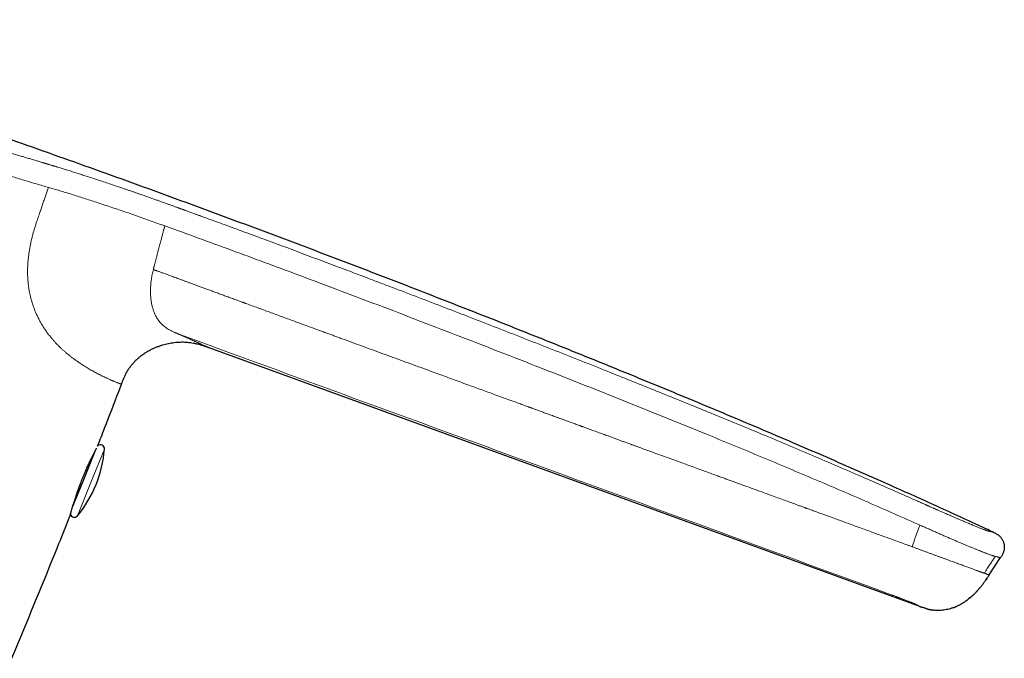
# Model space of a CAD drawing. Header units: millimetres. Extents: x 8 to 763, y 12 to 745.
# Tile 44 of 45: x 606 to 680, y 521 to 569. Entities that reach past the tile are written whole.
import ezdxf

# ---------------------------------------------------------------- set-up
doc = ezdxf.new("R2010")
doc.units = ezdxf.units.MM

msp = doc.modelspace()

# ---------------------------------------------------------------- linework, layer by layer
at = {"color": 8, "linetype": 'Continuous', "lineweight": 0}
for p, q in [((607.958, 556.325), (607.864, 556.352)), ((611.152, 534.195), (612.162, 536.696)), ((610.141, 531.694), (611.152, 534.195)), ((673.331, 531.001), (673.185, 531.066)), ((678.868, 530.45), (678.876, 530.446))]:
    msp.add_line(p, q, dxfattribs=at)
at = {"color": 7, "linetype": 'Continuous', "lineweight": 30}
for p, q in [((618.966, 544.628), (618.971, 544.627)), ((619.338, 544.534), (619.362, 544.526)), ((620, 544.31), (673.304, 524.909)), ((610.608, 534.414), (611.518, 536.667)), ((609.75, 532.29), (610.608, 534.414)), ((609.573, 531.666), (609.583, 531.696)), ((678.876, 530.447), (678.87, 530.45)), ((678.526, 527.26), (679.375, 528.559)), ((678.408, 527.079), (678.408, 527.08)), ((677.078, 525.54), (676.976, 525.46)), ((677.077, 525.54), (677.079, 525.541)), ((673.314, 524.906), (673.302, 524.91))]:
    msp.add_line(p, q, dxfattribs=at)
for centre, radius, start, end in [((611.863, 536.72), 0.3, 355.44149, 135.80679), ((603.191, 537.411), 9, 337.9999, 355.44149), ((603.191, 537.411), 9, 320.55831, 337.9999), ((609.91, 531.884), 0.3, 191.35689, 320.55831)]:
    msp.add_arc(centre, radius, start, end, dxfattribs=at)
for points, knots in [([(678.844, 530.46), (678.461, 530.639), (677.498, 531.089), (675.952, 531.8), (674.205, 532.595), (672.454, 533.384), (670.521, 534.247), (668.404, 535.181), (666.103, 536.185), (663.744, 537.203), (661.327, 538.235), (658.851, 539.28), (656.371, 540.316), (653.888, 541.344), (651.174, 542.458), (648.227, 543.656), (645.048, 544.934), (641.864, 546.201), (638.676, 547.457), (635.485, 548.701), (632.291, 549.933), (629.095, 551.154), (625.898, 552.362), (622.7, 553.559), (619.499, 554.744), (616.295, 555.918), (613.107, 557.073), (609.932, 558.211), (606.769, 559.333), (603.598, 560.446), (600.398, 561.557), (597.172, 562.664), (593.923, 563.767), (590.673, 564.858), (587.422, 565.937), (584.169, 567.003), (581.12, 567.992), (579.153, 568.62), (578.272, 568.901)], [0, 0, 0, 0, 0.011775, 0.02958, 0.047404, 0.065227, 0.08304, 0.106356, 0.12966, 0.152955, 0.177907, 0.202854, 0.227797, 0.25274, 0.277683, 0.309499, 0.341314, 0.373123, 0.404924, 0.436715, 0.468496, 0.50027, 0.531971, 0.56367, 0.595362, 0.627036, 0.658689, 0.689788, 0.720943, 0.752149, 0.783384, 0.81526, 0.847118, 0.878941, 0.910734, 0.942501, 0.97425, 1, 1, 1, 1]), ([(613.442, 541.564), (613.466, 541.626), (613.513, 541.75), (613.587, 541.936), (613.666, 542.12), (613.752, 542.301), (613.845, 542.478), (613.948, 542.65), (614.059, 542.816), (614.178, 542.977), (614.305, 543.132), (614.439, 543.279), (614.582, 543.42), (614.731, 543.553), (614.886, 543.68), (615.047, 543.799), (615.227, 543.92), (615.426, 544.042), (615.646, 544.161), (615.871, 544.269), (616.094, 544.363), (616.312, 544.444), (616.525, 544.513), (616.741, 544.573), (616.959, 544.624), (617.178, 544.666), (617.397, 544.698), (617.616, 544.72), (617.836, 544.732), (618.057, 544.734), (618.28, 544.725), (618.503, 544.705), (618.725, 544.675), (618.944, 544.635), (619.088, 544.6), (619.16, 544.583)], [0, 0, 0, 0, 0.028108, 0.056214, 0.084321, 0.112427, 0.140526, 0.168627, 0.196732, 0.224835, 0.252934, 0.281025, 0.309112, 0.337205, 0.365311, 0.393428, 0.421546, 0.456679, 0.491806, 0.526933, 0.562064, 0.593542, 0.625019, 0.656496, 0.687975, 0.719458, 0.75038, 0.781297, 0.812204, 0.843107, 0.874575, 0.906048, 0.937525, 0.969002, 1, 1, 1, 1]), ([(618.966, 544.628), (618.968, 544.628), (619.032, 544.615), (619.156, 544.584), (619.286, 544.55), (619.354, 544.529), (619.362, 544.527)], [0, 0, 0, 0, 0.012282, 0.475545, 0.938759, 1, 1, 1, 1]), ([(619.359, 544.527), (619.364, 544.526), (619.44, 544.505), (619.585, 544.457), (619.793, 544.386), (619.931, 544.335), (620, 544.31)], [0, 0, 0, 0, 0.024428, 0.349622, 0.6748, 1, 1, 1, 1]), ([(611.649, 536.928), (611.826, 537.379), (612.357, 538.738), (612.954, 540.284), (613.371, 541.38), (613.441, 541.564)], [0, 0, 0, 0, 0.29224, 0.88098, 1, 1, 1, 1]), ([(609.582, 531.696), (609.583, 531.697), (609.583, 531.699), (609.588, 531.716), (609.594, 531.741), (609.603, 531.773), (609.613, 531.811), (609.626, 531.856), (609.64, 531.91), (609.657, 531.97), (609.675, 532.033), (609.694, 532.097), (609.713, 532.164), (609.733, 532.231), (609.753, 532.299), (609.772, 532.365), (609.792, 532.432), (609.815, 532.508), (609.842, 532.596), (609.873, 532.695), (609.91, 532.812), (609.954, 532.948), (610.006, 533.104), (610.06, 533.266), (610.118, 533.433), (610.178, 533.604), (610.241, 533.778), (610.305, 533.954), (610.372, 534.132), (610.441, 534.31), (610.512, 534.488), (610.584, 534.665), (610.657, 534.839), (610.73, 535.011), (610.803, 535.179), (610.876, 535.343), (610.948, 535.501), (611.018, 535.654), (611.086, 535.8), (611.153, 535.939), (611.213, 536.063), (611.267, 536.174), (611.316, 536.271), (611.362, 536.363), (611.405, 536.449), (611.446, 536.527), (611.48, 536.594), (611.509, 536.649), (611.529, 536.686), (611.538, 536.705), (611.541, 536.709)], [0, 0, 0, 0, 0.022377, 0.043897, 0.064575, 0.084416, 0.103424, 0.121598, 0.142303, 0.161801, 0.180087, 0.197159, 0.213013, 0.22932, 0.244095, 0.257472, 0.27066, 0.283948, 0.301458, 0.319065, 0.336777, 0.361109, 0.385659, 0.410354, 0.435037, 0.459709, 0.484374, 0.509036, 0.533701, 0.55837, 0.583047, 0.607742, 0.632462, 0.657207, 0.681974, 0.706748, 0.73152, 0.756281, 0.781026, 0.805752, 0.830538, 0.851393, 0.87244, 0.893684, 0.915132, 0.936787, 0.958652, 0.975807, 0.994206, 1, 1, 1, 1]), ([(605.214, 521.012), (605.613, 521.966), (606.409, 523.876), (607.588, 526.746), (608.643, 529.343), (609.3, 530.985), (609.572, 531.666)], [0, 0, 0, 0, 0.269574, 0.53916, 0.808754, 1, 1, 1, 1]), ([(678.868, 530.45), (678.861, 530.454), (678.852, 530.458), (678.842, 530.462), (678.841, 530.463)], [0, 0, 0, 0, 0.908067, 1, 1, 1, 1]), ([(678.876, 530.446), (678.901, 530.435), (678.96, 530.407), (679.053, 530.359), (679.152, 530.298), (679.246, 530.23), (679.328, 530.156), (679.398, 530.08), (679.457, 530.003), (679.509, 529.922), (679.554, 529.836), (679.591, 529.746), (679.621, 529.654), (679.643, 529.559), (679.656, 529.463), (679.662, 529.367), (679.659, 529.27), (679.648, 529.173), (679.628, 529.072), (679.596, 528.967), (679.552, 528.859), (679.499, 528.756), (679.439, 528.656), (679.396, 528.591), (679.375, 528.559)], [0, 0, 0, 0, 0.035461, 0.086235, 0.137017, 0.187791, 0.238514, 0.280797, 0.323102, 0.365413, 0.407718, 0.450027, 0.492339, 0.534651, 0.576958, 0.619262, 0.661569, 0.703874, 0.746164, 0.796901, 0.847675, 0.898432, 0.949199, 1, 1, 1, 1]), ([(678.526, 527.26), (678.478, 527.187), (678.382, 527.04), (678.235, 526.822), (678.082, 526.609), (677.976, 526.466), (677.918, 526.398), (677.917, 526.396)], [0, 0, 0, 0, 0.248549, 0.497091, 0.745632, 0.994196, 1, 1, 1, 1]), ([(678.272, 526.878), (678.273, 526.88), (678.276, 526.883), (678.279, 526.889), (678.282, 526.896), (678.285, 526.902), (678.288, 526.908), (678.291, 526.915), (678.295, 526.922), (678.298, 526.929), (678.302, 526.935), (678.305, 526.941), (678.308, 526.947), (678.311, 526.952), (678.314, 526.956), (678.315, 526.958), (678.316, 526.959), (678.317, 526.961), (678.319, 526.963), (678.322, 526.967), (678.325, 526.972), (678.33, 526.978), (678.335, 526.986), (678.342, 526.994), (678.349, 527.003), (678.357, 527.013), (678.365, 527.023), (678.374, 527.033), (678.382, 527.044), (678.391, 527.056), (678.4, 527.068), (678.405, 527.076), (678.408, 527.08)], [0, 0, 0, 0, 0.07839, 0.150058, 0.215019, 0.273274, 0.324809, 0.369607, 0.407647, 0.438917, 0.46342, 0.477382, 0.487622, 0.494317, 0.496531, 0.497446, 0.498298, 0.499157, 0.500089, 0.502357, 0.509182, 0.519546, 0.533622, 0.558259, 0.589654, 0.627824, 0.672774, 0.724514, 0.783058, 0.848443, 0.920726, 1, 1, 1, 1]), ([(677.078, 525.54), (677.081, 525.543), (677.088, 525.548), (677.101, 525.559), (677.114, 525.57), (677.129, 525.582), (677.143, 525.594), (677.157, 525.606), (677.171, 525.618), (677.187, 525.632), (677.205, 525.648), (677.229, 525.669), (677.26, 525.697), (677.297, 525.73), (677.335, 525.766), (677.373, 525.802), (677.411, 525.839), (677.454, 525.881), (677.499, 525.927), (677.545, 525.975), (677.583, 526.016), (677.613, 526.048), (677.636, 526.074), (677.651, 526.091), (677.661, 526.103), (677.661, 526.103), (677.662, 526.104), (677.663, 526.105), (677.664, 526.107), (677.665, 526.108), (677.666, 526.109), (677.667, 526.11), (677.668, 526.112), (677.67, 526.114), (677.675, 526.119), (677.682, 526.126), (677.691, 526.136), (677.703, 526.149), (677.716, 526.164), (677.733, 526.181), (677.752, 526.203), (677.774, 526.227), (677.799, 526.255), (677.826, 526.286), (677.855, 526.32), (677.886, 526.357), (677.907, 526.383), (677.917, 526.396)], [0, 0, 0, 0, 0.033153, 0.061169, 0.084175, 0.10246, 0.116663, 0.12266, 0.131774, 0.141493, 0.152608, 0.16531, 0.188753, 0.216716, 0.245643, 0.27805, 0.309766, 0.339535, 0.386517, 0.427762, 0.463324, 0.493266, 0.517671, 0.536683, 0.550608, 0.560229, 0.56362, 0.566102, 0.567055, 0.567867, 0.568609, 0.569374, 0.570244, 0.571279, 0.573964, 0.582171, 0.594412, 0.610768, 0.63126, 0.655884, 0.689069, 0.727609, 0.771475, 0.820646, 0.875113, 0.934885, 1, 1, 1, 1]), ([(675.807, 524.798), (675.811, 524.799), (675.818, 524.802), (675.83, 524.807), (675.841, 524.811), (675.852, 524.815), (675.863, 524.819), (675.872, 524.823), (675.881, 524.826), (675.888, 524.829), (675.896, 524.832), (675.908, 524.837), (675.925, 524.844), (675.945, 524.852), (675.98, 524.866), (676.034, 524.89), (676.109, 524.923), (676.191, 524.963), (676.279, 525.007), (676.362, 525.052), (676.438, 525.095), (676.505, 525.135), (676.57, 525.174), (676.631, 525.213), (676.688, 525.251), (676.738, 525.285), (676.781, 525.315), (676.817, 525.34), (676.85, 525.364), (676.88, 525.386), (676.908, 525.407), (676.934, 525.426), (676.957, 525.444), (676.97, 525.454), (676.977, 525.459)], [0, 0, 0, 0, 0.036396, 0.068413, 0.096047, 0.119317, 0.138276, 0.153048, 0.161548, 0.16812, 0.170859, 0.179188, 0.191162, 0.203366, 0.21793, 0.261502, 0.311124, 0.366794, 0.428374, 0.490238, 0.539725, 0.587342, 0.633094, 0.676985, 0.71902, 0.758932, 0.787456, 0.815353, 0.843206, 0.871588, 0.90103, 0.931997, 0.964882, 1, 1, 1, 1]), ([(673.301, 524.91), (673.302, 524.91), (673.306, 524.908), (673.314, 524.906), (673.324, 524.902), (673.334, 524.899), (673.344, 524.895), (673.355, 524.891), (673.365, 524.887), (673.375, 524.884), (673.384, 524.881), (673.391, 524.878), (673.398, 524.876), (673.406, 524.873), (673.414, 524.87), (673.42, 524.867), (673.427, 524.865), (673.436, 524.862), (673.446, 524.858), (673.456, 524.854), (673.467, 524.851), (673.477, 524.847), (673.487, 524.844), (673.496, 524.84), (673.503, 524.837), (673.51, 524.835), (673.512, 524.834), (673.514, 524.834)], [0, 0, 0, 0, 0.052675, 0.139179, 0.213266, 0.275021, 0.317178, 0.351056, 0.376987, 0.391657, 0.402966, 0.407813, 0.414778, 0.421807, 0.431215, 0.435934, 0.440854, 0.452315, 0.467143, 0.493274, 0.527312, 0.56956, 0.631291, 0.705174, 0.791254, 0.889538, 1, 1, 1, 1]), ([(673.771, 524.75), (673.761, 524.753), (673.676, 524.777), (673.59, 524.806), (673.516, 524.833), (673.514, 524.834)], [0, 0, 0, 0, 0.1238691, 0.9766681, 1, 1, 1, 1]), ([(673.771, 524.749), (673.774, 524.748), (673.779, 524.747), (673.788, 524.744), (673.797, 524.742), (673.807, 524.739), (673.818, 524.736), (673.83, 524.733), (673.842, 524.73), (673.855, 524.726), (673.869, 524.723), (673.883, 524.719), (673.898, 524.715), (673.912, 524.712), (673.925, 524.709), (673.934, 524.706), (673.945, 524.703), (673.958, 524.7), (673.976, 524.696), (673.997, 524.69), (674.022, 524.684), (674.046, 524.679), (674.069, 524.674), (674.093, 524.668), (674.115, 524.663), (674.138, 524.659), (674.162, 524.654), (674.186, 524.649), (674.21, 524.645), (674.233, 524.64), (674.255, 524.636), (674.275, 524.633), (674.294, 524.63), (674.304, 524.629), (674.309, 524.628)], [0, 0, 0, 0, 0.069361, 0.133353, 0.191904, 0.244965, 0.29251, 0.334532, 0.371047, 0.398515, 0.421854, 0.441158, 0.456593, 0.468484, 0.473314, 0.477582, 0.481508, 0.487366, 0.493659, 0.502753, 0.51257, 0.524063, 0.538329, 0.555934, 0.577166, 0.602172, 0.631027, 0.668758, 0.711565, 0.759423, 0.812281, 0.870064, 0.932677, 1, 1, 1, 1]), ([(675.807, 524.798), (675.804, 524.797), (675.74, 524.772), (675.612, 524.732), (675.422, 524.68), (675.228, 524.64), (675.033, 524.612), (674.843, 524.598), (674.66, 524.597), (674.484, 524.606), (674.367, 524.621), (674.309, 524.628)], [0, 0, 0, 0, 0.005795, 0.135191, 0.264651, 0.394086, 0.523428, 0.652686, 0.768509, 0.884395, 1, 1, 1, 1])]:
    msp.add_open_spline(points, degree=3, knots=knots, dxfattribs=at)
at = {"color": 8, "linetype": 'Continuous', "lineweight": 0}
for points, knots in [([(578.273, 568.902), (578.274, 568.902), (578.277, 568.901), (578.297, 568.893), (578.328, 568.881), (578.371, 568.865), (578.426, 568.844), (578.491, 568.819), (578.567, 568.791), (578.652, 568.758), (578.747, 568.722), (578.853, 568.682), (578.972, 568.637), (579.104, 568.586), (579.252, 568.53), (579.411, 568.469), (579.582, 568.404), (579.765, 568.334), (579.956, 568.261), (580.153, 568.186), (580.355, 568.108), (580.567, 568.027), (580.789, 567.942), (581.023, 567.851), (581.273, 567.755), (581.539, 567.653), (581.816, 567.546), (582.104, 567.434), (582.403, 567.318), (582.706, 567.2), (583.012, 567.082), (583.318, 566.963), (583.633, 566.84), (583.957, 566.714), (584.294, 566.582), (584.644, 566.445), (585.007, 566.302), (585.378, 566.157), (585.754, 566.009), (586.137, 565.859), (586.52, 565.708), (586.901, 565.559), (587.28, 565.409), (587.666, 565.258), (588.057, 565.104), (588.463, 564.944), (588.883, 564.779), (589.32, 564.608), (589.762, 564.434), (590.211, 564.259), (590.667, 564.08), (591.12, 563.904), (591.568, 563.729), (592.007, 563.559), (592.448, 563.388), (592.888, 563.218), (593.339, 563.045), (593.8, 562.869), (594.273, 562.689), (594.748, 562.509), (595.225, 562.33), (595.704, 562.151), (596.174, 561.976), (596.636, 561.806), (597.088, 561.64), (597.541, 561.475), (597.995, 561.31), (598.458, 561.144), (598.929, 560.977), (599.406, 560.808), (599.881, 560.642), (600.353, 560.478), (600.823, 560.317), (601.281, 560.161), (601.728, 560.01), (602.164, 559.865), (602.598, 559.721), (603.03, 559.579), (603.431, 559.45), (603.8, 559.331), (604.138, 559.223), (604.476, 559.116), (604.812, 559.01), (605.146, 558.906), (605.479, 558.803), (605.801, 558.704), (606.056, 558.626), (606.249, 558.568), (606.392, 558.525), (606.54, 558.48), (606.695, 558.434), (606.855, 558.386), (607.005, 558.341), (607.143, 558.3), (607.269, 558.262), (607.399, 558.224), (607.501, 558.193), (607.57, 558.173), (607.605, 558.162), (607.636, 558.153), (607.667, 558.144), (607.699, 558.134), (607.732, 558.124), (607.766, 558.114), (607.801, 558.104), (607.835, 558.094), (607.87, 558.083), (607.904, 558.073), (607.938, 558.063), (607.996, 558.046), (608.075, 558.022), (608.171, 557.994), (608.259, 557.967), (608.326, 557.947), (608.374, 557.933), (608.411, 557.921), (608.457, 557.907), (608.512, 557.891), (608.572, 557.873), (608.631, 557.855), (608.72, 557.827), (608.84, 557.791), (608.989, 557.745), (609.136, 557.699), (609.281, 557.654), (609.487, 557.59), (609.76, 557.504), (610.103, 557.395), (610.451, 557.284), (610.827, 557.163), (611.228, 557.032), (611.659, 556.891), (612.096, 556.747), (612.533, 556.601), (612.967, 556.456), (613.338, 556.33), (613.644, 556.226), (613.886, 556.143), (614.123, 556.062), (614.356, 555.982), (614.584, 555.903), (614.814, 555.823), (615.03, 555.747), (615.236, 555.674), (615.429, 555.606), (615.625, 555.537), (615.825, 555.466), (616.028, 555.394), (616.227, 555.323), (616.421, 555.254), (616.614, 555.184), (616.817, 555.112), (617.033, 555.034), (617.252, 554.955), (617.474, 554.875), (617.636, 554.816), (617.745, 554.777), (617.797, 554.758), (617.85, 554.739), (617.903, 554.72), (617.952, 554.702), (617.989, 554.688), (618.027, 554.675), (618.075, 554.657), (618.145, 554.632), (618.23, 554.601), (618.331, 554.565), (618.447, 554.522), (618.579, 554.474), (618.722, 554.422), (618.861, 554.372), (618.986, 554.326), (619.098, 554.286), (619.203, 554.247), (619.304, 554.211), (619.57, 554.114), (620.019, 553.95), (620.652, 553.719), (621.3, 553.482), (621.948, 553.244), (622.596, 553.006), (623.244, 552.767), (623.891, 552.527), (625.187, 552.048), (627.131, 551.324), (629.083, 550.591), (630.397, 550.096), (631.076, 549.839), (631.754, 549.582), (632.432, 549.325), (633.11, 549.067), (634.208, 548.649), (635.729, 548.068), (637.674, 547.321), (639.623, 546.568), (641.577, 545.81), (643.537, 545.045), (645.501, 544.275), (647.467, 543.499), (649.363, 542.747), (651.183, 542.019), (652.927, 541.319), (654.661, 540.618), (656.386, 539.917), (658.1, 539.215), (659.805, 538.512), (661.568, 537.78), (663.389, 537.017), (665.268, 536.223), (667.138, 535.425), (668.926, 534.654), (670.631, 533.912), (671.981, 533.319), (672.811, 532.952), (673.129, 532.811), (673.212, 532.774), (673.301, 532.734), (673.39, 532.695), (673.481, 532.654), (673.574, 532.613), (673.667, 532.572), (673.741, 532.539), (673.796, 532.514), (673.836, 532.497), (673.873, 532.48), (673.907, 532.465), (673.939, 532.451), (673.978, 532.434), (674.053, 532.4), (674.161, 532.352), (674.282, 532.298), (674.384, 532.253), (674.47, 532.215), (674.551, 532.179), (674.628, 532.145), (674.74, 532.095), (674.887, 532.031), (675.066, 531.952), (675.237, 531.877), (675.403, 531.805), (675.568, 531.734), (675.734, 531.662), (675.913, 531.585), (676.102, 531.504), (676.3, 531.419), (676.494, 531.337), (676.686, 531.256), (676.875, 531.176), (677.051, 531.102), (677.212, 531.035), (677.354, 530.976), (677.486, 530.921), (677.61, 530.87), (677.725, 530.823), (677.831, 530.78), (677.929, 530.741), (678.018, 530.706), (678.099, 530.674), (678.172, 530.647), (678.225, 530.627), (678.263, 530.613), (678.289, 530.604), (678.314, 530.596), (678.337, 530.588), (678.359, 530.581), (678.379, 530.574), (678.4, 530.568), (678.423, 530.561), (678.447, 530.555), (678.47, 530.549), (678.49, 530.543), (678.507, 530.539), (678.522, 530.536), (678.535, 530.533), (678.549, 530.53), (678.563, 530.527), (678.576, 530.525), (678.589, 530.522), (678.602, 530.519), (678.615, 530.516), (678.628, 530.513), (678.647, 530.508), (678.67, 530.503), (678.696, 530.497), (678.719, 530.491), (678.741, 530.486), (678.768, 530.48), (678.799, 530.472), (678.825, 530.466), (678.838, 530.463), (678.84, 530.462), (678.841, 530.462)], [0, 0, 0, 0, 0.004083, 0.008141, 0.012178, 0.016196, 0.020196, 0.024183, 0.027931, 0.031672, 0.035407, 0.039138, 0.042869, 0.046829, 0.050793, 0.054763, 0.058743, 0.062734, 0.066736, 0.0705, 0.074254, 0.077999, 0.081737, 0.085472, 0.08942, 0.093384, 0.097366, 0.10137, 0.105399, 0.10942, 0.1132, 0.116983, 0.120771, 0.124568, 0.128374, 0.132389, 0.136393, 0.14039, 0.144381, 0.148369, 0.152356, 0.156117, 0.159882, 0.163651, 0.167428, 0.171214, 0.175262, 0.179322, 0.183396, 0.187487, 0.191596, 0.195742, 0.199639, 0.20351, 0.207357, 0.211181, 0.214985, 0.219014, 0.223039, 0.227064, 0.231091, 0.235122, 0.239139, 0.242914, 0.246687, 0.25046, 0.254236, 0.258016, 0.262005, 0.265975, 0.26993, 0.273872, 0.277804, 0.281728, 0.285423, 0.289116, 0.292808, 0.296502, 0.3002, 0.303146, 0.306097, 0.309054, 0.312018, 0.31499, 0.317972, 0.320964, 0.323683, 0.324943, 0.326259, 0.327631, 0.329061, 0.330547, 0.332091, 0.333267, 0.334425, 0.335633, 0.336907, 0.3373, 0.33759, 0.33788, 0.33817, 0.33846, 0.338784, 0.339108, 0.339432, 0.339755, 0.340079, 0.340402, 0.340726, 0.341049, 0.342034, 0.342938, 0.343761, 0.344503, 0.34481, 0.345101, 0.345537, 0.346083, 0.34663, 0.347177, 0.347723, 0.349089, 0.350456, 0.351795, 0.353082, 0.354385, 0.357347, 0.360386, 0.363503, 0.366553, 0.370231, 0.373965, 0.377741, 0.381481, 0.385176, 0.388829, 0.390912, 0.392951, 0.394948, 0.396901, 0.398813, 0.400689, 0.402663, 0.404244, 0.405854, 0.40749, 0.409155, 0.410847, 0.412567, 0.414119, 0.415699, 0.417388, 0.419188, 0.421098, 0.42287, 0.424727, 0.425155, 0.425588, 0.426025, 0.426467, 0.426913, 0.427253, 0.42741, 0.42786, 0.42844, 0.42915, 0.429991, 0.430961, 0.432063, 0.433294, 0.434537, 0.435519, 0.436437, 0.437316, 0.438156, 0.438957, 0.443977, 0.449381, 0.454786, 0.460192, 0.4656, 0.471008, 0.476418, 0.481829, 0.503482, 0.525152, 0.53083, 0.53651, 0.542191, 0.547873, 0.553556, 0.559241, 0.575509, 0.591831, 0.608207, 0.624638, 0.641122, 0.657661, 0.674253, 0.690823, 0.705626, 0.720361, 0.735027, 0.749625, 0.764154, 0.778615, 0.79301, 0.809064, 0.825068, 0.841022, 0.856926, 0.870881, 0.884799, 0.891645, 0.892247, 0.892974, 0.893781, 0.894544, 0.895263, 0.896139, 0.896939, 0.897663, 0.898026, 0.898367, 0.898686, 0.898982, 0.899255, 0.899519, 0.899976, 0.901186, 0.902327, 0.9031, 0.903839, 0.904542, 0.905211, 0.905846, 0.907485, 0.909064, 0.910585, 0.912065, 0.913578, 0.91514, 0.916753, 0.918701, 0.920672, 0.922669, 0.924697, 0.926757, 0.928855, 0.930641, 0.932349, 0.933979, 0.935578, 0.937173, 0.938733, 0.940262, 0.941787, 0.943319, 0.944861, 0.946426, 0.947146, 0.947874, 0.948613, 0.949362, 0.950122, 0.950892, 0.951674, 0.952782, 0.953978, 0.955261, 0.956631, 0.95777, 0.958766, 0.959749, 0.960851, 0.96201, 0.963069, 0.964127, 0.965204, 0.966334, 0.967449, 0.968547, 0.971227, 0.973809, 0.976294, 0.978734, 0.981321, 0.987074, 0.9928, 0.998499, 1, 1, 1, 1]), ([(607.863, 556.353), (607.712, 556.397), (607.41, 556.485), (606.948, 556.62), (606.481, 556.76), (606.007, 556.903), (605.528, 557.049), (605.053, 557.196), (604.582, 557.343), (604.116, 557.49), (603.646, 557.64), (603.172, 557.793), (602.686, 557.951), (602.186, 558.115), (601.673, 558.285), (601.158, 558.458), (600.64, 558.634), (600.119, 558.812), (599.607, 558.989), (599.103, 559.165), (598.608, 559.339), (598.112, 559.516), (597.615, 559.695), (597.284, 559.815), (597.118, 559.875)], [0, 0, 0, 0, 0.04634, 0.092702, 0.139091, 0.185513, 0.231966, 0.278454, 0.322316, 0.366208, 0.410127, 0.454075, 0.49805, 0.544723, 0.591429, 0.638169, 0.684946, 0.73176, 0.778612, 0.822821, 0.867063, 0.91134, 0.955652, 1, 1, 1, 1]), ([(607.068, 553.707), (607.111, 553.834), (607.195, 554.082), (607.318, 554.445), (607.436, 554.792), (607.548, 555.123), (607.656, 555.44), (607.761, 555.744), (607.861, 556.038), (607.927, 556.23), (607.96, 556.324)], [0, 0, 0, 0, 0.144966, 0.283846, 0.416304, 0.542616, 0.663457, 0.779512, 0.891465, 1, 1, 1, 1]), ([(616.431, 553.531), (616.247, 553.597), (615.88, 553.729), (615.329, 553.926), (614.779, 554.12), (614.229, 554.312), (613.681, 554.501), (613.134, 554.687), (612.59, 554.87), (612.067, 555.043), (611.567, 555.208), (611.09, 555.363), (610.617, 555.515), (610.151, 555.663), (609.694, 555.806), (609.247, 555.943), (608.81, 556.075), (608.383, 556.201), (608.1, 556.284), (607.958, 556.325)], [0, 0, 0, 0, 0.062291, 0.124593, 0.186904, 0.249243, 0.311614, 0.374024, 0.436481, 0.498974, 0.554987, 0.611016, 0.66707, 0.723152, 0.77926, 0.834395, 0.889562, 0.944758, 1, 1, 1, 1]), ([(610.443, 543.066), (610.389, 543.102), (610.279, 543.175), (610.108, 543.293), (609.931, 543.419), (609.747, 543.555), (609.572, 543.69), (609.406, 543.824), (609.25, 543.954), (609.092, 544.092), (608.932, 544.238), (608.773, 544.389), (608.616, 544.547), (608.462, 544.711), (608.308, 544.883), (608.155, 545.065), (608.003, 545.255), (607.853, 545.455), (607.706, 545.665), (607.563, 545.883), (607.425, 546.112), (607.292, 546.35), (607.165, 546.598), (607.052, 546.842), (606.95, 547.082), (606.861, 547.315), (606.778, 547.554), (606.703, 547.797), (606.635, 548.046), (606.575, 548.298), (606.524, 548.555), (606.482, 548.813), (606.448, 549.075), (606.423, 549.337), (606.406, 549.6), (606.397, 549.863), (606.396, 550.126), (606.404, 550.398), (606.419, 550.678), (606.445, 550.966), (606.478, 551.251), (606.518, 551.532), (606.565, 551.808), (606.618, 552.08), (606.678, 552.355), (606.746, 552.632), (606.821, 552.912), (606.9, 553.184), (606.982, 553.448), (607.04, 553.622), (607.068, 553.707)], [0, 0, 0, 0, 0.0248433, 0.0502373, 0.0761956, 0.1027038, 0.1297246, 0.1512922, 0.1731374, 0.1952378, 0.2175723, 0.2401232, 0.2616634, 0.2833654, 0.3052109, 0.3271845, 0.3492731, 0.3714593, 0.3937215, 0.4160423, 0.4384087, 0.4608091, 0.4832223, 0.5056289, 0.5248181, 0.5439843, 0.5631192, 0.58221, 0.6012444, 0.6202109, 0.6390991, 0.6579012, 0.6766099, 0.6952154, 0.7137053, 0.7320645, 0.7502806, 0.7683482, 0.7883984, 0.8082382, 0.8278479, 0.8472113, 0.8663194, 0.8851597, 0.9037158, 0.9237766, 0.9434525, 0.9627279, 0.9815844, 1, 1, 1, 1]), ([(615.83, 550.169), (615.83, 550.172), (615.833, 550.181), (615.837, 550.2), (615.844, 550.227), (615.853, 550.264), (615.865, 550.31), (615.879, 550.366), (615.896, 550.431), (615.915, 550.505), (615.936, 550.585), (615.959, 550.672), (615.984, 550.77), (616.012, 550.877), (616.041, 550.987), (616.069, 551.097), (616.098, 551.206), (616.129, 551.324), (616.162, 551.45), (616.202, 551.602), (616.247, 551.774), (616.296, 551.96), (616.344, 552.14), (616.389, 552.31), (616.432, 552.471), (616.472, 552.621), (616.51, 552.76), (616.544, 552.887), (616.575, 553.002), (616.603, 553.104), (616.627, 553.192), (616.647, 553.267), (616.664, 553.329), (616.677, 553.377), (616.687, 553.411), (616.692, 553.429), (616.694, 553.436)], [0, 0, 0, 0, 0.002881, 0.008479, 0.016829, 0.027985, 0.042021, 0.05903, 0.079128, 0.102457, 0.12624, 0.152892, 0.182574, 0.215469, 0.251785, 0.282872, 0.316343, 0.352336, 0.391003, 0.432509, 0.491557, 0.548795, 0.603766, 0.656085, 0.705428, 0.75152, 0.794138, 0.833094, 0.868239, 0.89945, 0.926631, 0.949706, 0.968619, 0.983324, 0.993791, 1, 1, 1, 1]), ([(616.694, 553.436), (616.65, 553.452), (616.562, 553.483), (616.475, 553.515), (616.431, 553.531)], [0, 0, 0, 0, 0.499913, 1, 1, 1, 1]), ([(673.185, 531.066), (672.518, 531.361), (671.187, 531.951), (669.19, 532.822), (667.196, 533.683), (665.205, 534.532), (663.217, 535.372), (661.231, 536.202), (659.249, 537.024), (657.1, 537.907), (654.785, 538.849), (652.303, 539.85), (649.824, 540.841), (647.347, 541.823), (644.649, 542.886), (641.727, 544.027), (638.582, 545.247), (635.437, 546.457), (632.289, 547.658), (629.364, 548.764), (626.659, 549.778), (624.176, 550.701), (621.687, 551.619), (619.194, 552.531), (617.528, 553.134), (616.694, 553.436)], [0, 0, 0, 0, 0.036032, 0.071926, 0.107695, 0.143345, 0.178883, 0.214314, 0.249645, 0.284881, 0.329054, 0.373101, 0.417035, 0.46087, 0.504621, 0.560202, 0.615695, 0.671126, 0.726525, 0.781918, 0.825454, 0.869018, 0.912621, 0.956277, 1, 1, 1, 1]), ([(617.614, 545.369), (617.593, 545.378), (617.55, 545.397), (617.475, 545.429), (617.395, 545.465), (617.309, 545.504), (617.195, 545.558), (617.053, 545.63), (616.897, 545.719), (616.757, 545.811), (616.631, 545.906), (616.515, 546.007), (616.408, 546.113), (616.31, 546.224), (616.221, 546.339), (616.141, 546.457), (616.068, 546.578), (616.002, 546.7), (615.944, 546.823), (615.892, 546.946), (615.846, 547.068), (615.806, 547.19), (615.77, 547.312), (615.735, 547.449), (615.702, 547.602), (615.673, 547.773), (615.65, 547.944), (615.633, 548.117), (615.623, 548.291), (615.617, 548.469), (615.618, 548.638), (615.623, 548.799), (615.631, 548.951), (615.644, 549.108), (615.661, 549.27), (615.682, 549.438), (615.709, 549.612), (615.742, 549.791), (615.783, 549.978), (615.814, 550.104), (615.83, 550.169)], [0, 0, 0, 0, 0.021549, 0.042867, 0.063938, 0.084778, 0.105389, 0.145137, 0.183876, 0.218199, 0.251647, 0.284194, 0.315808, 0.346467, 0.376148, 0.404824, 0.432467, 0.459049, 0.48454, 0.508973, 0.53243, 0.554991, 0.576741, 0.597768, 0.626724, 0.654637, 0.681757, 0.708334, 0.734621, 0.760872, 0.787346, 0.808419, 0.829905, 0.851922, 0.874594, 0.898044, 0.921949, 0.94683, 0.972804, 1, 1, 1, 1]), ([(672.312, 529.539), (672.161, 529.594), (671.86, 529.703), (671.415, 529.865), (670.979, 530.024), (670.553, 530.179), (670.138, 530.33), (669.71, 530.485), (669.268, 530.646), (668.815, 530.811), (668.374, 530.971), (667.942, 531.129), (667.517, 531.283), (667.1, 531.435), (666.693, 531.583), (666.294, 531.728), (665.904, 531.87), (665.522, 532.009), (665.185, 532.132), (664.965, 532.212), (664.858, 532.251), (664.825, 532.263), (664.792, 532.275), (664.759, 532.287), (664.72, 532.301), (664.607, 532.343), (664.419, 532.411), (664.099, 532.527), (663.72, 532.665), (663.257, 532.834), (662.777, 533.008), (662.281, 533.189), (661.739, 533.386), (661.15, 533.601), (660.513, 533.833), (659.88, 534.063), (659.409, 534.235), (659.099, 534.348), (658.948, 534.402), (658.796, 534.458), (658.643, 534.514), (658.487, 534.57), (658.331, 534.627), (658.078, 534.719), (657.726, 534.848), (657.287, 535.007), (656.854, 535.165), (656.428, 535.32), (655.992, 535.479), (655.518, 535.652), (655.003, 535.84), (654.447, 536.042), (653.878, 536.25), (653.295, 536.462), (652.7, 536.679), (652.263, 536.838), (651.992, 536.937), (651.898, 536.971), (651.813, 537.002), (651.733, 537.032), (651.651, 537.061), (651.531, 537.105), (651.371, 537.164), (651.155, 537.242), (650.919, 537.328), (650.663, 537.422), (650.368, 537.529), (650.033, 537.651), (649.655, 537.789), (649.263, 537.932), (648.91, 538.061), (648.598, 538.175), (648.343, 538.268), (648.165, 538.333), (648.061, 538.371), (648.022, 538.385), (647.976, 538.402), (647.93, 538.419), (647.884, 538.435), (647.838, 538.452), (647.703, 538.501), (647.483, 538.582), (647.183, 538.691), (646.896, 538.796), (646.633, 538.892), (646.391, 538.98), (646.171, 539.061), (645.961, 539.137), (645.763, 539.209), (645.575, 539.278), (645.399, 539.342), (645.234, 539.403), (645.075, 539.461), (644.922, 539.517), (644.776, 539.57), (644.645, 539.618), (644.527, 539.661), (644.423, 539.699), (644.333, 539.731), (644.257, 539.759), (644.194, 539.782), (644.147, 539.799), (644.115, 539.811), (644.095, 539.818), (644.083, 539.823), (644.078, 539.825), (644.076, 539.825), (644.072, 539.827), (644.064, 539.83), (644.053, 539.834), (644.042, 539.838), (644.03, 539.842), (644.019, 539.846), (644.008, 539.85), (643.98, 539.861), (643.918, 539.883), (643.794, 539.928), (643.574, 540.008), (643.181, 540.152), (642.483, 540.407), (641.573, 540.739), (640.546, 541.114), (639.503, 541.495), (638.405, 541.896), (637.252, 542.317), (635.975, 542.784), (634.573, 543.297), (633.044, 543.857), (631.515, 544.417), (630.389, 544.829), (629.671, 545.092), (629.363, 545.205), (629.06, 545.316), (628.755, 545.428), (628.45, 545.54), (628.002, 545.704), (627.412, 545.92), (626.628, 546.207), (625.789, 546.515), (624.893, 546.844), (624.005, 547.169), (623.289, 547.432), (622.863, 547.588), (622.707, 547.646), (622.658, 547.664), (622.599, 547.685), (622.536, 547.708), (622.415, 547.753), (622.194, 547.834), (621.876, 547.95), (621.525, 548.079), (621.184, 548.204), (620.853, 548.326), (620.533, 548.443), (620.223, 548.557), (619.924, 548.667), (619.635, 548.773), (619.357, 548.875), (619.089, 548.973), (618.832, 549.068), (618.589, 549.157), (618.361, 549.24), (618.148, 549.319), (617.944, 549.393), (617.749, 549.465), (617.56, 549.534), (617.376, 549.601), (617.2, 549.666), (617.034, 549.727), (616.878, 549.784), (616.735, 549.837), (616.602, 549.885), (616.481, 549.93), (616.371, 549.97), (616.267, 550.009), (616.17, 550.044), (616.082, 550.076), (616.007, 550.103), (615.945, 550.126), (615.898, 550.143), (615.863, 550.156), (615.843, 550.164), (615.833, 550.168), (615.83, 550.169), (615.83, 550.169), (615.83, 550.169)], [0, 0, 0, 0, 0.008061, 0.01596, 0.023682, 0.031216, 0.038569, 0.045746, 0.053989, 0.06201, 0.069819, 0.077427, 0.084996, 0.09238, 0.099591, 0.106641, 0.113542, 0.120305, 0.126942, 0.131444, 0.13203, 0.132615, 0.133199, 0.133782, 0.134373, 0.135239, 0.13983, 0.144348, 0.152252, 0.159967, 0.16894, 0.177722, 0.186351, 0.197731, 0.208989, 0.220196, 0.231373, 0.234011, 0.236675, 0.239366, 0.242085, 0.244832, 0.247606, 0.250408, 0.258259, 0.266322, 0.273701, 0.281249, 0.288966, 0.296852, 0.30646, 0.316304, 0.326383, 0.336695, 0.347236, 0.358003, 0.359916, 0.361616, 0.363018, 0.364438, 0.365874, 0.367328, 0.370821, 0.374409, 0.378804, 0.383333, 0.387998, 0.394455, 0.401154, 0.408094, 0.415275, 0.4199, 0.42462, 0.42885, 0.42933, 0.430135, 0.430956, 0.431773, 0.432586, 0.433393, 0.434195, 0.439756, 0.445073, 0.450146, 0.454972, 0.459074, 0.46298, 0.466689, 0.470201, 0.473518, 0.476637, 0.479561, 0.482289, 0.485106, 0.487679, 0.490007, 0.492091, 0.493931, 0.495527, 0.496881, 0.497991, 0.498858, 0.499349, 0.499704, 0.499922, 0.49998, 0.500002, 0.500004, 0.500204, 0.500404, 0.500604, 0.500804, 0.501004, 0.501204, 0.501404, 0.502504, 0.504467, 0.507969, 0.514212, 0.525326, 0.545052, 0.562531, 0.579888, 0.600416, 0.620823, 0.641135, 0.668237, 0.69528, 0.722326, 0.749444, 0.75509, 0.760437, 0.765804, 0.771194, 0.776606, 0.78204, 0.794943, 0.807974, 0.823653, 0.839513, 0.855552, 0.870803, 0.877561, 0.878158, 0.879085, 0.88019, 0.881291, 0.882387, 0.886644, 0.89304, 0.899256, 0.90529, 0.911141, 0.916809, 0.922292, 0.927591, 0.932705, 0.937632, 0.942374, 0.946929, 0.951297, 0.955244, 0.959025, 0.96264, 0.966087, 0.969368, 0.972686, 0.975813, 0.97875, 0.981497, 0.984054, 0.986381, 0.988524, 0.990483, 0.992259, 0.994055, 0.995614, 0.996936, 0.998022, 0.998872, 0.999484, 0.99986, 0.99996, 0.999995, 1, 1, 1, 1]), ([(620, 544.31), (619.999, 544.311), (619.996, 544.312), (619.978, 544.32), (619.948, 544.333), (619.907, 544.352), (619.854, 544.375), (619.791, 544.404), (619.718, 544.436), (619.637, 544.472), (619.546, 544.513), (619.445, 544.558), (619.353, 544.599), (619.275, 544.634), (619.215, 544.661), (619.153, 544.688), (619.088, 544.717), (619.021, 544.747), (618.952, 544.777), (618.879, 544.81), (618.8, 544.845), (618.716, 544.882), (618.63, 544.92), (618.543, 544.959), (618.448, 545.001), (618.344, 545.047), (618.23, 545.098), (618.113, 545.149), (617.999, 545.199), (617.889, 545.248), (617.804, 545.285), (617.739, 545.314), (617.696, 545.333), (617.654, 545.351), (617.627, 545.363), (617.614, 545.369)], [0, 0, 0, 0, 0.048777, 0.097838, 0.147168, 0.196522, 0.245891, 0.294933, 0.340973, 0.387013, 0.433071, 0.479166, 0.525317, 0.547686, 0.570039, 0.592378, 0.614705, 0.637024, 0.659335, 0.681641, 0.706174, 0.730707, 0.755242, 0.779435, 0.80238, 0.831059, 0.859739, 0.888426, 0.916074, 0.940079, 0.963764, 0.972875, 0.982976, 0.992054, 1, 1, 1, 1]), ([(670.763, 525.931), (661.904, 529.169), (644.186, 535.645), (626.472, 542.127), (617.614, 545.369)], [0, 0, 0, 0, 0.499999, 1, 1, 1, 1]), ([(613.442, 541.564), (613.441, 541.564), (613.44, 541.564), (613.428, 541.569), (613.411, 541.576), (613.387, 541.585), (613.361, 541.595), (613.335, 541.604), (613.311, 541.613), (613.285, 541.623), (613.257, 541.633), (613.226, 541.644), (613.179, 541.661), (613.113, 541.686), (613.024, 541.722), (612.936, 541.758), (612.853, 541.793), (612.781, 541.823), (612.729, 541.846), (612.699, 541.858), (612.689, 541.862), (612.68, 541.867), (612.67, 541.871), (612.661, 541.875), (612.627, 541.889), (612.568, 541.915), (612.482, 541.954), (612.395, 541.993), (612.308, 542.033), (612.221, 542.074), (612.134, 542.115), (612.047, 542.157), (611.96, 542.2), (611.874, 542.243), (611.809, 542.275), (611.766, 542.297), (611.744, 542.309), (611.722, 542.32), (611.698, 542.333), (611.641, 542.362), (611.54, 542.416), (611.395, 542.495), (611.235, 542.584), (611.076, 542.675), (610.916, 542.77), (610.758, 542.866), (610.601, 542.964), (610.495, 543.033), (610.443, 543.066)], [0, 0, 0, 0, 0.034558, 0.068205, 0.100935, 0.132745, 0.163631, 0.183352, 0.202676, 0.221602, 0.24013, 0.259482, 0.280144, 0.321406, 0.362579, 0.403653, 0.430702, 0.457701, 0.481415, 0.484517, 0.487619, 0.49072, 0.49382, 0.496919, 0.500018, 0.526674, 0.552484, 0.57745, 0.601575, 0.624863, 0.647315, 0.668938, 0.690276, 0.710747, 0.730355, 0.735388, 0.740361, 0.745274, 0.750153, 0.756912, 0.783127, 0.81685, 0.849647, 0.881525, 0.912492, 0.942554, 0.97172, 1, 1, 1, 1]), ([(609.804, 532.474), (609.817, 532.516), (609.842, 532.601), (609.885, 532.739), (609.931, 532.883), (609.98, 533.032), (610.031, 533.187), (610.085, 533.346), (610.142, 533.51), (610.202, 533.678), (610.263, 533.846), (610.326, 534.016), (610.392, 534.187), (610.459, 534.359), (610.528, 534.531), (610.597, 534.701), (610.667, 534.868), (610.737, 535.033), (610.807, 535.194), (610.877, 535.352), (610.947, 535.505), (611.014, 535.652), (611.08, 535.792), (611.144, 535.926), (611.206, 536.054), (611.266, 536.174), (611.322, 536.286), (611.374, 536.389), (611.422, 536.483), (611.466, 536.568), (611.505, 536.644), (611.54, 536.709), (611.563, 536.752), (611.572, 536.77), (611.574, 536.773)], [0, 0, 0, 0, 0.031995, 0.06404, 0.096271, 0.128508, 0.160501, 0.192389, 0.224922, 0.257082, 0.289009, 0.320845, 0.352731, 0.38481, 0.417229, 0.449321, 0.481228, 0.513095, 0.545065, 0.577282, 0.609529, 0.641522, 0.673402, 0.705312, 0.737397, 0.769797, 0.801968, 0.833918, 0.865784, 0.897709, 0.929832, 0.962291, 0.994234, 1, 1, 1, 1]), ([(609.573, 531.666), (609.573, 531.666), (609.573, 531.664), (609.575, 531.671), (609.579, 531.689), (609.587, 531.719), (609.599, 531.761), (609.613, 531.814), (609.631, 531.878), (609.652, 531.953), (609.676, 532.038), (609.703, 532.133), (609.733, 532.238), (609.766, 532.351), (609.791, 532.433), (609.804, 532.474)], [0, 0, 0, 0, 0.0056922, 0.0888344, 0.1714049, 0.2537496, 0.3362179, 0.4191581, 0.5029129, 0.5854392, 0.6681068, 0.7512636, 0.8345792, 0.9173763, 1, 1, 1, 1]), ([(673.331, 531.001), (673.232, 530.731), (673.035, 530.191), (672.838, 529.652), (672.74, 529.382)], [0, 0, 0, 0, 0.499996, 1, 1, 1, 1]), ([(678.982, 528.651), (678.972, 528.653), (678.951, 528.658), (678.913, 528.668), (678.867, 528.681), (678.811, 528.698), (678.745, 528.72), (678.668, 528.747), (678.581, 528.778), (678.484, 528.814), (678.367, 528.858), (678.227, 528.912), (678.062, 528.977), (677.884, 529.047), (677.695, 529.124), (677.495, 529.205), (677.287, 529.29), (677.07, 529.38), (676.845, 529.474), (676.612, 529.572), (676.371, 529.673), (676.123, 529.779), (675.867, 529.888), (675.605, 530.001), (675.336, 530.118), (675.061, 530.237), (674.78, 530.36), (674.496, 530.485), (674.208, 530.612), (673.917, 530.741), (673.624, 530.871), (673.429, 530.958), (673.331, 531.001)], [0, 0, 0, 0, 0.028213, 0.056399, 0.084562, 0.112712, 0.140868, 0.168518, 0.196139, 0.223726, 0.25129, 0.287077, 0.322881, 0.358713, 0.394564, 0.430419, 0.466254, 0.502042, 0.537773, 0.573455, 0.609104, 0.644736, 0.680371, 0.716002, 0.751612, 0.787185, 0.822711, 0.858192, 0.893625, 0.929051, 0.964514, 1, 1, 1, 1]), ([(672.74, 529.382), (672.668, 529.408), (672.526, 529.461), (672.383, 529.513), (672.312, 529.539)], [0, 0, 0, 0, 0.501913, 1, 1, 1, 1]), ([(678.159, 527.394), (678.151, 527.397), (678.134, 527.403), (678.104, 527.413), (678.068, 527.425), (678.024, 527.441), (677.971, 527.459), (677.909, 527.481), (677.837, 527.507), (677.755, 527.536), (677.664, 527.569), (677.562, 527.606), (677.451, 527.647), (677.331, 527.691), (677.203, 527.738), (677.068, 527.787), (676.926, 527.84), (676.779, 527.894), (676.625, 527.95), (676.464, 528.009), (676.296, 528.071), (676.121, 528.135), (675.94, 528.201), (675.753, 528.27), (675.562, 528.34), (675.367, 528.411), (675.167, 528.484), (674.963, 528.559), (674.754, 528.637), (674.538, 528.716), (674.318, 528.798), (674.094, 528.88), (673.868, 528.964), (673.641, 529.048), (673.414, 529.132), (673.189, 529.216), (672.964, 529.299), (672.815, 529.354), (672.74, 529.382)], [0, 0, 0, 0, 0.024931, 0.050215, 0.075837, 0.101793, 0.128058, 0.154133, 0.180475, 0.207072, 0.233907, 0.261453, 0.289205, 0.317156, 0.3453, 0.373621, 0.401596, 0.429709, 0.457939, 0.486264, 0.515181, 0.544157, 0.573176, 0.602225, 0.631296, 0.659862, 0.688425, 0.716963, 0.74546, 0.774419, 0.803297, 0.832073, 0.860738, 0.889292, 0.917211, 0.944977, 0.972574, 1, 1, 1, 1]), ([(678.982, 528.651), (678.959, 528.616), (678.912, 528.545), (678.838, 528.432), (678.758, 528.31), (678.672, 528.178), (678.58, 528.038), (678.483, 527.89), (678.38, 527.733), (678.272, 527.566), (678.197, 527.452), (678.159, 527.394)], [0, 0, 0, 0, 0.082095, 0.171731, 0.26891, 0.373633, 0.4859, 0.603507, 0.728392, 0.860557, 1, 1, 1, 1]), ([(679.375, 528.559), (679.374, 528.559), (679.372, 528.56), (679.353, 528.564), (679.323, 528.571), (679.282, 528.581), (679.235, 528.592), (679.183, 528.604), (679.122, 528.619), (679.058, 528.633), (679.008, 528.645), (678.982, 528.651)], [0, 0, 0, 0, 0.125058, 0.25014, 0.375219, 0.500266, 0.600263, 0.700212, 0.80013, 0.900069, 1, 1, 1, 1]), ([(678.159, 527.394), (678.188, 527.383), (678.246, 527.361), (678.32, 527.333), (678.383, 527.309), (678.434, 527.29), (678.475, 527.276), (678.504, 527.266), (678.522, 527.26), (678.525, 527.26), (678.526, 527.26)], [0, 0, 0, 0, 0.124751, 0.249601, 0.374537, 0.499545, 0.624609, 0.749716, 0.874851, 1, 1, 1, 1]), ([(672.988, 525.076), (672.982, 525.079), (672.97, 525.085), (672.942, 525.098), (672.906, 525.114), (672.861, 525.132), (672.807, 525.155), (672.742, 525.181), (672.665, 525.212), (672.575, 525.248), (672.474, 525.287), (672.365, 525.33), (672.25, 525.374), (672.13, 525.42), (672.008, 525.467), (671.909, 525.505), (671.836, 525.532), (671.792, 525.549), (671.747, 525.566), (671.701, 525.583), (671.655, 525.601), (671.609, 525.618), (671.545, 525.642), (671.464, 525.672), (671.383, 525.702), (671.322, 525.725), (671.281, 525.74), (671.235, 525.758), (671.156, 525.787), (671.044, 525.828), (670.904, 525.88), (670.81, 525.914), (670.763, 525.931)], [0, 0, 0, 0, 0.04101, 0.082008, 0.123159, 0.16463, 0.206583, 0.249174, 0.298769, 0.348326, 0.398069, 0.448223, 0.499005, 0.546315, 0.593179, 0.639774, 0.655436, 0.671095, 0.686757, 0.702428, 0.718116, 0.733828, 0.749569, 0.781673, 0.814226, 0.827153, 0.840164, 0.853262, 0.871359, 0.914457, 0.957277, 1, 1, 1, 1]), ([(673.302, 524.91), (673.301, 524.91), (673.3, 524.911), (673.287, 524.918), (673.271, 524.926), (673.254, 524.935), (673.24, 524.943), (673.224, 524.951), (673.208, 524.96), (673.191, 524.968), (673.176, 524.977), (673.162, 524.984), (673.147, 524.992), (673.131, 525), (673.115, 525.009), (673.099, 525.017), (673.084, 525.025), (673.068, 525.034), (673.056, 525.04), (673.047, 525.045), (673.041, 525.048), (673.035, 525.051), (673.03, 525.054), (673.023, 525.057), (673.016, 525.061), (673.007, 525.066), (673, 525.07), (672.994, 525.073), (672.99, 525.075), (672.988, 525.076)], [0, 0, 0, 0, 0.112423, 0.2248975, 0.337443, 0.3905307, 0.4436406, 0.4967748, 0.5490563, 0.5980505, 0.6329097, 0.6676556, 0.7022888, 0.7368098, 0.7712193, 0.803095, 0.8340839, 0.8615463, 0.8896918, 0.8990767, 0.910074, 0.9205362, 0.9304633, 0.9398554, 0.9552963, 0.9690311, 0.9810599, 0.9913828, 1, 1, 1, 1])]:
    msp.add_open_spline(points, degree=3, knots=knots, dxfattribs=at)

doc.saveas('drawing.dxf')
